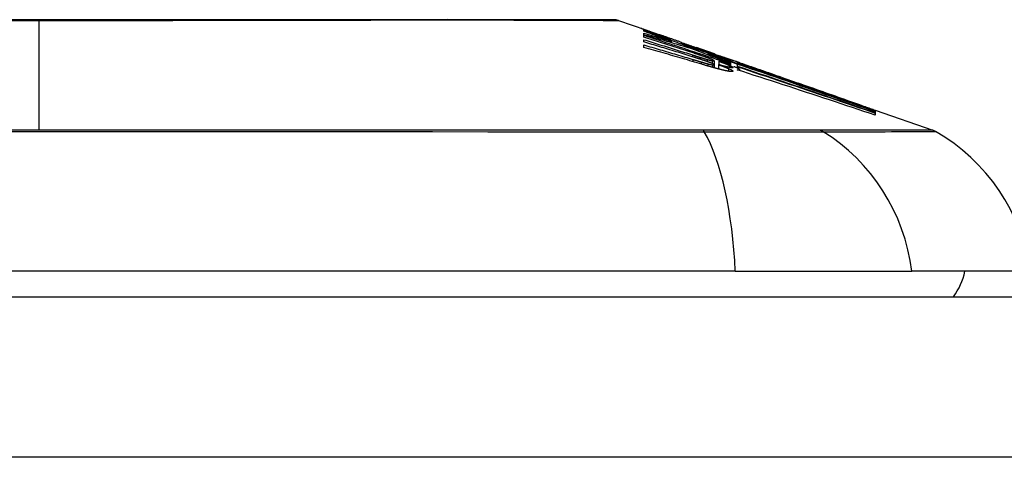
# Model space of a CAD drawing. Header units: inches. Extents: x 20 to 683, y 61 to 320.
# Tile 141 of 256: x 24.586 to 25.192, y 320.223 to 320.493. Entities that reach past the tile are written whole.
import ezdxf

# ---------------------------------------------------------------- set-up
doc = ezdxf.new("R2010")
doc.units = ezdxf.units.IN
doc.header["$MEASUREMENT"] = 0
doc.layers.add('Visible Edges(ANSI)', color=7, linetype='Continuous', lineweight=25)
doc.layers.add('Visible Tangent Edges(ANSI)', color=7, linetype='Continuous', lineweight=25)

msp = doc.modelspace()

# ---------------------------------------------------------------- linework, layer by layer
at = {"layer": 'Visible Edges(ANSI)'}
for p, q in [((24.95465, 320.49225), (24.97146, 320.48637)), ((24.97012, 320.48564), (24.97012, 320.48626)), ((24.97012, 320.48337), (24.97012, 320.48447)), ((24.97012, 320.48197), (24.97012, 320.4831)), ((24.97654, 320.48457), (24.98007, 320.48332)), ((24.97975, 320.4834), (24.97975, 320.48299)), ((24.97012, 320.47901), (24.97012, 320.48037)), ((24.97012, 320.47564), (24.97012, 320.47716)), ((24.98669, 320.4808), (24.98669, 320.4805)), ((24.987, 320.47939), (24.987, 320.47855)), ((24.99332, 320.47818), (24.99332, 320.47872)), ((24.99829, 320.47589), (24.99829, 320.47517)), ((25.00616, 320.47423), (25.00264, 320.47546)), ((25.00264, 320.47546), (25.00264, 320.47526)), ((25.00264, 320.47526), (25.00264, 320.47496)), ((25.00968, 320.47166), (25.00968, 320.47096)), ((25.01376, 320.47154), (25.01698, 320.47042)), ((25.01403, 320.47142), (25.01403, 320.47111)), ((25.01351, 320.46734), (25.01351, 320.46491)), ((25.01351, 320.46491), (25.01351, 320.46305)), ((25.0162, 320.46498), (25.0162, 320.46233)), ((25.01641, 320.46709), (25.01641, 320.46707)), ((25.01641, 320.46707), (25.01641, 320.46492)), ((25.02596, 320.46588), (25.02027, 320.46796)), ((25.02208, 320.46865), (25.02666, 320.46705)), ((25.02366, 320.46766), (25.02366, 320.46721)), ((25.02366, 320.46652), (25.02366, 320.46578)), ((25.02366, 320.46547), (25.02366, 320.4647)), ((25.02583, 320.46375), (25.0278, 320.4631)), ((25.0278, 320.4652), (25.02596, 320.46588)), ((25.02673, 320.46703), (25.02666, 320.46705)), ((25.0278, 320.46393), (25.0278, 320.4652)), ((25.0278, 320.4631), (25.0278, 320.46371)), ((25.0278, 320.4631), (25.0278, 320.46287)), ((25.02793, 320.46567), (25.02793, 320.46634)), ((25.02793, 320.46567), (25.02793, 320.46549)), ((25.02925, 320.4661), (25.02925, 320.46606)), ((25.02925, 320.46187), (25.02925, 320.46126)), ((25.05469, 320.45724), (25.06525, 320.45354)), ((25.1105, 320.43755), (25.1105, 320.43703)), ((25.11273, 320.43693), (25.14819, 320.42452)), ((25.11273, 320.43692), (25.11273, 320.43625)), ((25.11274, 320.43675), (25.11273, 320.43625)), ((25.11273, 320.43616), (25.11273, 320.43526)), ((25.11273, 320.43512), (25.11273, 320.43387)), ((25.11274, 320.43677), (25.11274, 320.43676)), ((25.11274, 320.43676), (25.11274, 320.43675)), ((25.02653, 320.33761), (24.16915, 320.33761)), ((25.02653, 320.33761), (25.13532, 320.33761)), ((25.20808, 320.33761), (25.13532, 320.33761)), ((20.44684, 320.32186), (92.05184, 320.32186))]:
    msp.add_line(p, q, dxfattribs=at)
at = {"layer": 'Visible Edges(ANSI)', "flags": 128}
for points in [[(24.95304, 320.49253), (24.95261, 320.49253), (24.95132, 320.49253), (24.94919, 320.49254), (24.94622, 320.49255), (24.94242, 320.49256), (24.93777, 320.49257), (24.9323, 320.49259), (24.92601, 320.4926), (24.91892, 320.49262), (24.91106, 320.49263), (24.90246, 320.49265), (24.89316, 320.49267), (24.88317, 320.49268), (24.87248, 320.4927), (24.86113, 320.49271), (24.84915, 320.49272), (24.83656, 320.49271), (24.82339, 320.4927), (24.80968, 320.49268), (24.79548, 320.49267), (24.78077, 320.49265), (24.76559, 320.49263), (24.75, 320.49262), (24.73405, 320.4926), (24.7178, 320.49259), (24.70131, 320.49257), (24.68455, 320.49256), (24.66754, 320.49255), (24.65035, 320.49254), (24.63304, 320.49253), (24.61566, 320.49253), (24.59829, 320.49253), (24.5809, 320.49253)], [(24.97291, 320.48552), (24.97232, 320.48575), (24.97177, 320.48597), (24.97127, 320.48616), (24.97081, 320.48634), (24.9704, 320.48651), (24.97004, 320.48665), (24.96973, 320.48678), (24.96947, 320.4869), (24.96925, 320.48699), (24.96907, 320.48707), (24.96894, 320.48713), (24.96885, 320.48718), (24.96879, 320.48722), (24.96877, 320.48724), (24.96879, 320.48725), (24.96884, 320.48724), (24.96893, 320.48722), (24.96906, 320.48718), (24.96924, 320.48713), (24.96946, 320.48706), (24.96972, 320.48697), (24.97003, 320.48687), (24.97038, 320.48674), (24.97079, 320.4866)], [(24.97012, 320.48626), (24.97119, 320.48586), (24.97227, 320.48547), (24.97335, 320.48507), (24.97443, 320.48467), (24.97552, 320.48428), (24.97661, 320.48387), (24.97771, 320.48347), (24.97882, 320.48306), (24.97993, 320.48265), (24.98106, 320.48224), (24.98219, 320.48182), (24.98334, 320.4814), (24.9845, 320.48097), (24.98567, 320.48054), (24.98686, 320.4801), (24.98806, 320.47966), (24.98927, 320.47921), (24.9905, 320.47876), (24.99175, 320.4783), (24.99302, 320.47783), (24.99431, 320.47736), (24.99561, 320.47688), (24.99694, 320.47639), (24.99829, 320.47589)], [(24.987, 320.47939), (24.98627, 320.47966), (24.98554, 320.47993), (24.98481, 320.4802), (24.98408, 320.48047), (24.98336, 320.48073), (24.98264, 320.481), (24.98192, 320.48127), (24.98121, 320.48153), (24.98049, 320.48179), (24.97978, 320.48206), (24.97908, 320.48232), (24.97837, 320.48258), (24.97767, 320.48284), (24.97697, 320.4831), (24.97627, 320.48336), (24.97558, 320.48362), (24.97489, 320.48387), (24.9742, 320.48413), (24.97351, 320.48438), (24.97283, 320.48463), (24.97214, 320.48489), (24.97147, 320.48514), (24.97079, 320.48539), (24.97012, 320.48564)], [(24.97012, 320.48447), (24.97082, 320.48426), (24.97153, 320.48406), (24.97223, 320.48385), (24.97294, 320.48364), (24.97364, 320.48343), (24.97434, 320.48322), (24.97505, 320.48301), (24.97575, 320.4828), (24.97646, 320.48259), (24.97716, 320.48238), (24.97787, 320.48217), (24.97857, 320.48196), (24.97927, 320.48174), (24.97998, 320.48153), (24.98068, 320.48132), (24.98138, 320.48111), (24.98209, 320.48089), (24.98279, 320.48068), (24.98349, 320.48046), (24.98419, 320.48025), (24.98489, 320.48003), (24.9856, 320.47982), (24.9863, 320.4796), (24.987, 320.47939)], [(24.9986, 320.47507), (24.99742, 320.47543), (24.99624, 320.47579), (24.99506, 320.47615), (24.99388, 320.4765), (24.99269, 320.47686), (24.99151, 320.47721), (24.99032, 320.47756), (24.98914, 320.47792), (24.98795, 320.47827), (24.98677, 320.47862), (24.98558, 320.47896), (24.98439, 320.47931), (24.9832, 320.47966), (24.98202, 320.48), (24.98083, 320.48035), (24.97964, 320.48069), (24.97845, 320.48103), (24.97726, 320.48137), (24.97607, 320.48171), (24.97488, 320.48204), (24.97369, 320.48238), (24.9725, 320.48271), (24.97131, 320.48304), (24.97012, 320.48337)], [(24.97012, 320.4831), (24.97234, 320.48238), (24.97457, 320.48165), (24.97681, 320.48093), (24.97904, 320.4802), (24.98128, 320.47947), (24.98352, 320.47874), (24.98576, 320.478), (24.988, 320.47727), (24.99024, 320.47653), (24.99249, 320.4758), (24.99473, 320.47506), (24.99697, 320.47432), (24.99921, 320.47358), (25.00145, 320.47285), (25.00368, 320.47211), (25.00592, 320.47137), (25.00815, 320.47063), (25.01038, 320.46989), (25.0126, 320.46915), (25.01483, 320.46841), (25.01704, 320.46768), (25.01925, 320.46694), (25.02146, 320.46621), (25.02366, 320.46547)], [(25.00119, 320.472), (24.9999, 320.47242), (24.99861, 320.47283), (24.99732, 320.47325), (24.99603, 320.47367), (24.99474, 320.47409), (24.99344, 320.47451), (24.99215, 320.47492), (24.99085, 320.47534), (24.98956, 320.47576), (24.98826, 320.47617), (24.98697, 320.47659), (24.98567, 320.47701), (24.98438, 320.47742), (24.98308, 320.47784), (24.98178, 320.47825), (24.98049, 320.47867), (24.97919, 320.47908), (24.97789, 320.4795), (24.9766, 320.47991), (24.9753, 320.48032), (24.974, 320.48074), (24.97271, 320.48115), (24.97141, 320.48156), (24.97012, 320.48197)], [(24.97079, 320.4866), (24.97096, 320.48655), (24.97113, 320.48649), (24.97131, 320.48642), (24.97149, 320.48636), (24.97168, 320.48629), (24.97188, 320.48622), (24.97209, 320.48615), (24.9723, 320.48608), (24.97251, 320.486), (24.97274, 320.48592), (24.97297, 320.48584), (24.97321, 320.48576), (24.97345, 320.48567), (24.9737, 320.48558), (24.97396, 320.48549), (24.97422, 320.4854), (24.97449, 320.4853), (24.97477, 320.4852), (24.97505, 320.4851), (24.97533, 320.485), (24.97563, 320.4849), (24.97592, 320.48479), (24.97623, 320.48468), (24.97654, 320.48457)], [(24.98669, 320.4805), (24.98602, 320.48073), (24.98536, 320.48097), (24.98469, 320.48121), (24.98403, 320.48144), (24.98338, 320.48168), (24.98273, 320.48191), (24.98208, 320.48214), (24.98144, 320.48237), (24.98081, 320.4826), (24.98019, 320.48283), (24.97958, 320.48305), (24.97898, 320.48327), (24.97839, 320.48348), (24.97781, 320.48369), (24.97724, 320.4839), (24.97669, 320.4841), (24.97615, 320.4843), (24.97564, 320.4845), (24.97513, 320.48468), (24.97465, 320.48486), (24.97419, 320.48504), (24.97374, 320.48521), (24.97332, 320.48537), (24.97291, 320.48552)], [(24.98296, 320.48234), (24.98248, 320.48251), (24.98203, 320.48266), (24.98163, 320.4828), (24.98127, 320.48292), (24.98095, 320.48303), (24.98068, 320.48312), (24.98045, 320.4832), (24.98025, 320.48326), (24.98009, 320.48331), (24.97996, 320.48335), (24.97987, 320.48338), (24.9798, 320.48339), (24.97976, 320.4834), (24.97975, 320.4834), (24.97977, 320.48338), (24.97983, 320.48335), (24.97993, 320.4833), (24.98008, 320.48324), (24.98028, 320.48316), (24.98052, 320.48307), (24.98081, 320.48295), (24.98115, 320.48282), (24.98154, 320.48268), (24.98198, 320.48251)], [(24.98198, 320.48251), (24.98213, 320.48246), (24.98228, 320.4824), (24.98244, 320.48234), (24.98261, 320.48228), (24.98277, 320.48222), (24.98294, 320.48216), (24.98312, 320.48209), (24.9833, 320.48203), (24.98348, 320.48196), (24.98367, 320.48189), (24.98386, 320.48182), (24.98405, 320.48175), (24.98425, 320.48168), (24.98445, 320.4816), (24.98465, 320.48153), (24.98486, 320.48145), (24.98508, 320.48138), (24.9853, 320.4813), (24.98552, 320.48122), (24.98574, 320.48114), (24.98597, 320.48106), (24.98621, 320.48097), (24.98645, 320.48089), (24.98669, 320.4808)], [(24.99332, 320.47872), (24.99285, 320.47888), (24.99239, 320.47905), (24.99192, 320.47921), (24.99146, 320.47937), (24.99099, 320.47953), (24.99053, 320.4797), (24.99007, 320.47986), (24.98961, 320.48002), (24.98916, 320.48018), (24.9887, 320.48034), (24.98825, 320.48049), (24.9878, 320.48065), (24.98735, 320.48081), (24.98691, 320.48096), (24.98647, 320.48112), (24.98604, 320.48127), (24.98562, 320.48141), (24.9852, 320.48156), (24.9848, 320.4817), (24.9844, 320.48184), (24.98402, 320.48197), (24.98365, 320.4821), (24.9833, 320.48222), (24.98296, 320.48234)], [(24.97012, 320.48037), (24.97137, 320.47998), (24.97262, 320.47959), (24.97388, 320.47921), (24.97513, 320.47882), (24.97638, 320.47843), (24.97763, 320.47804), (24.97889, 320.47766), (24.98014, 320.47727), (24.98139, 320.47688), (24.98265, 320.47649), (24.9839, 320.4761), (24.98515, 320.47571), (24.98641, 320.47531), (24.98766, 320.47492), (24.98891, 320.47453), (24.99016, 320.47414), (24.99141, 320.47374), (24.99266, 320.47335), (24.99391, 320.47296), (24.99516, 320.47256), (24.99641, 320.47217), (24.99766, 320.47178), (24.99891, 320.47138), (25.00015, 320.47099)], [(24.99994, 320.4699), (24.99871, 320.47029), (24.99747, 320.47067), (24.99623, 320.47105), (24.99499, 320.47144), (24.99375, 320.47182), (24.99251, 320.4722), (24.99126, 320.47258), (24.99002, 320.47297), (24.98878, 320.47335), (24.98754, 320.47373), (24.98629, 320.47411), (24.98505, 320.47449), (24.98381, 320.47487), (24.98256, 320.47525), (24.98132, 320.47563), (24.98007, 320.476), (24.97883, 320.47638), (24.97758, 320.47676), (24.97634, 320.47713), (24.97509, 320.47751), (24.97385, 320.47789), (24.97261, 320.47826), (24.97136, 320.47863), (24.97012, 320.47901)], [(24.97012, 320.47716), (24.97138, 320.47679), (24.97265, 320.47642), (24.97392, 320.47605), (24.97518, 320.47568), (24.97645, 320.47531), (24.97771, 320.47494), (24.97898, 320.47457), (24.98025, 320.47419), (24.98151, 320.47382), (24.98278, 320.47345), (24.98404, 320.47307), (24.98531, 320.4727), (24.98657, 320.47232), (24.98784, 320.47195), (24.9891, 320.47157), (24.99037, 320.47119), (24.99163, 320.47082), (24.99289, 320.47044), (24.99416, 320.47006), (24.99542, 320.46968), (24.99668, 320.4693), (24.99794, 320.46892), (24.9992, 320.46854), (25.00046, 320.46816)], [(25.00595, 320.46523), (25.00446, 320.46567), (25.00298, 320.46611), (25.00149, 320.46655), (25, 320.46699), (24.99851, 320.46743), (24.99702, 320.46787), (24.99553, 320.46831), (24.99403, 320.46875), (24.99254, 320.46918), (24.99105, 320.46962), (24.98956, 320.47006), (24.98806, 320.47049), (24.98657, 320.47092), (24.98507, 320.47136), (24.98358, 320.47179), (24.98208, 320.47222), (24.98059, 320.47265), (24.97909, 320.47308), (24.9776, 320.47351), (24.9761, 320.47394), (24.9746, 320.47436), (24.97311, 320.47479), (24.97161, 320.47521), (24.97012, 320.47564)], [(24.99332, 320.47865), (24.99383, 320.47847), (24.99432, 320.47829), (24.9948, 320.47813), (24.99527, 320.47796), (24.99571, 320.47781), (24.99614, 320.47766), (24.99655, 320.47752), (24.99693, 320.47738), (24.9973, 320.47725), (24.99766, 320.47713), (24.99802, 320.477), (24.99837, 320.47688), (24.99873, 320.47675), (24.99909, 320.47663), (24.99945, 320.4765), (24.9998, 320.47638), (25.00016, 320.47626), (25.00052, 320.47613), (25.00087, 320.47601), (25.00123, 320.47588), (25.00158, 320.47576), (25.00193, 320.47564), (25.00229, 320.47552), (25.00264, 320.47539)], [(25.00523, 320.47408), (25.00474, 320.47424), (25.00425, 320.47441), (25.00375, 320.47458), (25.00326, 320.47475), (25.00277, 320.47491), (25.00228, 320.47508), (25.00178, 320.47525), (25.00129, 320.47542), (25.00079, 320.47559), (25.0003, 320.47576), (24.9998, 320.47593), (24.99931, 320.4761), (24.99881, 320.47627), (24.99831, 320.47645), (24.99781, 320.47662), (24.99732, 320.47679), (24.99682, 320.47696), (24.99632, 320.47713), (24.99582, 320.47731), (24.99532, 320.47748), (24.99482, 320.47765), (24.99432, 320.47783), (24.99382, 320.478), (24.99332, 320.47818)], [(24.99829, 320.47589), (24.99935, 320.47556), (25.00041, 320.47522), (25.00146, 320.47488), (25.00252, 320.47455), (25.00358, 320.47421), (25.00464, 320.47387), (25.0057, 320.47353), (25.00676, 320.47319), (25.00782, 320.47285), (25.00888, 320.4725), (25.00994, 320.47216), (25.011, 320.47182), (25.01206, 320.47147), (25.01312, 320.47113), (25.01418, 320.47078), (25.01523, 320.47044), (25.01629, 320.47009), (25.01735, 320.46975), (25.0184, 320.4694), (25.01945, 320.46905), (25.02051, 320.46871), (25.02156, 320.46836), (25.02261, 320.46801), (25.02366, 320.46766)], [(25.00264, 320.47526), (25.00302, 320.47513), (25.00339, 320.475), (25.00377, 320.47487), (25.00415, 320.47474), (25.00453, 320.47461), (25.00491, 320.47447), (25.00529, 320.47434), (25.00567, 320.47422), (25.00604, 320.47409), (25.00641, 320.47396), (25.00678, 320.47383), (25.00714, 320.47371), (25.0075, 320.47358), (25.00786, 320.47346), (25.00821, 320.47334), (25.00856, 320.47322), (25.0089, 320.47311), (25.00924, 320.47299), (25.00957, 320.47288), (25.0099, 320.47277), (25.01022, 320.47266), (25.01053, 320.47255), (25.01083, 320.47245), (25.01113, 320.47235)], [(25.02366, 320.46578), (25.02265, 320.46615), (25.02164, 320.46653), (25.02064, 320.4669), (25.01963, 320.46727), (25.01862, 320.46764), (25.01762, 320.46802), (25.01661, 320.46839), (25.0156, 320.46876), (25.01458, 320.46914), (25.01357, 320.46952), (25.01255, 320.4699), (25.01152, 320.47028), (25.01049, 320.47066), (25.00945, 320.47104), (25.00841, 320.47143), (25.00736, 320.47182), (25.0063, 320.47221), (25.00523, 320.47261), (25.00415, 320.47301), (25.00306, 320.47341), (25.00197, 320.47382), (25.00086, 320.47423), (24.99973, 320.47465), (24.9986, 320.47507)], [(25.00486, 320.46834), (25.00466, 320.46841), (25.00446, 320.46848), (25.00425, 320.46854), (25.00405, 320.46861), (25.00384, 320.46867), (25.00364, 320.46874), (25.00344, 320.4688), (25.00323, 320.46887), (25.00303, 320.46893), (25.00282, 320.469), (25.00262, 320.46906), (25.00241, 320.46913), (25.00221, 320.46919), (25.002, 320.46926), (25.0018, 320.46932), (25.00159, 320.46939), (25.00139, 320.46945), (25.00118, 320.46952), (25.00098, 320.46958), (25.00077, 320.46965), (25.00056, 320.46971), (25.00036, 320.46977), (25.00015, 320.46984), (24.99994, 320.4699)], [(25.00015, 320.47099), (25.00035, 320.47093), (25.00054, 320.47086), (25.00074, 320.4708), (25.00094, 320.47074), (25.00113, 320.47068), (25.00133, 320.47062), (25.00153, 320.47055), (25.00172, 320.47049), (25.00192, 320.47043), (25.00212, 320.47037), (25.00231, 320.47031), (25.00251, 320.47024), (25.0027, 320.47018), (25.0029, 320.47012), (25.0031, 320.47006), (25.00329, 320.47), (25.00349, 320.46993), (25.00369, 320.46987), (25.00388, 320.46981), (25.00408, 320.46975), (25.00427, 320.46969), (25.00447, 320.46962), (25.00467, 320.46956), (25.00486, 320.4695)], [(25.00756, 320.46985), (25.00731, 320.46994), (25.00706, 320.47003), (25.00681, 320.47012), (25.00655, 320.47021), (25.00629, 320.4703), (25.00603, 320.47039), (25.00576, 320.47048), (25.0055, 320.47057), (25.00523, 320.47066), (25.00497, 320.47075), (25.0047, 320.47084), (25.00444, 320.47093), (25.00417, 320.47102), (25.0039, 320.47111), (25.00363, 320.4712), (25.00336, 320.47129), (25.00309, 320.47138), (25.00282, 320.47147), (25.00255, 320.47156), (25.00227, 320.47164), (25.002, 320.47173), (25.00173, 320.47182), (25.00146, 320.47191), (25.00119, 320.472)], [(25.00486, 320.4695), (25.00505, 320.46944), (25.00523, 320.46939), (25.00541, 320.46933), (25.0056, 320.46927), (25.00578, 320.46922), (25.00596, 320.46916), (25.00614, 320.4691), (25.00632, 320.46905), (25.0065, 320.46899), (25.00668, 320.46894), (25.00686, 320.46888), (25.00704, 320.46883), (25.00722, 320.46877), (25.0074, 320.46872), (25.00758, 320.46866), (25.00776, 320.46861), (25.00794, 320.46856), (25.00811, 320.4685), (25.00829, 320.46845), (25.00846, 320.4684), (25.00864, 320.46835), (25.00881, 320.4683), (25.00899, 320.46825), (25.00916, 320.4682)], [(25.01538, 320.47066), (25.01499, 320.47079), (25.0146, 320.47092), (25.0142, 320.47105), (25.01381, 320.47118), (25.0134, 320.47132), (25.013, 320.47145), (25.01259, 320.47159), (25.01218, 320.47173), (25.01177, 320.47186), (25.01135, 320.472), (25.01093, 320.47215), (25.01051, 320.47229), (25.01009, 320.47243), (25.00966, 320.47258), (25.00923, 320.47272), (25.00879, 320.47287), (25.00836, 320.47301), (25.00792, 320.47316), (25.00747, 320.47331), (25.00703, 320.47346), (25.00658, 320.47362), (25.00613, 320.47377), (25.00568, 320.47392), (25.00523, 320.47408)], [(25.00989, 320.47292), (25.00974, 320.47297), (25.0096, 320.47302), (25.00946, 320.47307), (25.00931, 320.47312), (25.00917, 320.47317), (25.00902, 320.47322), (25.00887, 320.47328), (25.00872, 320.47333), (25.00857, 320.47338), (25.00842, 320.47343), (25.00826, 320.47349), (25.00811, 320.47354), (25.00795, 320.4736), (25.0078, 320.47365), (25.00764, 320.47371), (25.00748, 320.47376), (25.00732, 320.47382), (25.00716, 320.47388), (25.00699, 320.47393), (25.00683, 320.47399), (25.00666, 320.47405), (25.0065, 320.47411), (25.00633, 320.47417), (25.00616, 320.47423)], [(25.01128, 320.46846), (25.01116, 320.46851), (25.01103, 320.46857), (25.0109, 320.46862), (25.01076, 320.46867), (25.01062, 320.46873), (25.01048, 320.46878), (25.01034, 320.46884), (25.01019, 320.46889), (25.01004, 320.46895), (25.00988, 320.46901), (25.00973, 320.46906), (25.00957, 320.46912), (25.00941, 320.46918), (25.00925, 320.46924), (25.00909, 320.4693), (25.00892, 320.46936), (25.00876, 320.46942), (25.00859, 320.46948), (25.00842, 320.46954), (25.00825, 320.46961), (25.00808, 320.46967), (25.0079, 320.46973), (25.00773, 320.46979), (25.00756, 320.46985)], [(25.02366, 320.46721), (25.02308, 320.46739), (25.0225, 320.46758), (25.02192, 320.46777), (25.02133, 320.46796), (25.02075, 320.46814), (25.02017, 320.46833), (25.01959, 320.46852), (25.01901, 320.4687), (25.01842, 320.46889), (25.01784, 320.46908), (25.01726, 320.46926), (25.01668, 320.46945), (25.01609, 320.46963), (25.01551, 320.46982), (25.01493, 320.47), (25.01434, 320.47019), (25.01376, 320.47037), (25.01318, 320.47056), (25.0126, 320.47074), (25.01201, 320.47093), (25.01143, 320.47111), (25.01085, 320.47129), (25.01026, 320.47148), (25.00968, 320.47166)], [(25.00968, 320.47166), (25.01024, 320.47145), (25.01081, 320.47125), (25.01138, 320.47104), (25.01194, 320.47083), (25.01252, 320.47062), (25.01309, 320.47041), (25.01366, 320.4702), (25.01424, 320.46998), (25.01482, 320.46977), (25.0154, 320.46956), (25.01598, 320.46934), (25.01657, 320.46913), (25.01715, 320.46891), (25.01774, 320.4687), (25.01832, 320.46848), (25.01891, 320.46826), (25.0195, 320.46805), (25.0201, 320.46783), (25.02069, 320.46761), (25.02128, 320.46739), (25.02187, 320.46718), (25.02247, 320.46696), (25.02306, 320.46674), (25.02366, 320.46652)], [(25.01284, 320.47187), (25.01275, 320.47191), (25.01265, 320.47194), (25.01255, 320.47198), (25.01245, 320.47201), (25.01235, 320.47205), (25.01224, 320.47209), (25.01213, 320.47213), (25.01202, 320.47216), (25.01191, 320.4722), (25.01179, 320.47225), (25.01167, 320.47229), (25.01155, 320.47233), (25.01143, 320.47238), (25.0113, 320.47242), (25.01117, 320.47247), (25.01104, 320.47251), (25.0109, 320.47256), (25.01077, 320.47261), (25.01063, 320.47266), (25.01048, 320.47271), (25.01034, 320.47276), (25.01019, 320.47281), (25.01004, 320.47286), (25.00989, 320.47292)], [(25.01113, 320.47235), (25.01156, 320.47221), (25.01195, 320.47208), (25.01231, 320.47196), (25.01263, 320.47185), (25.01291, 320.47176), (25.01316, 320.47168), (25.01337, 320.47161), (25.01355, 320.47155), (25.0137, 320.47151), (25.01382, 320.47147), (25.01391, 320.47145), (25.01397, 320.47143), (25.01401, 320.47142), (25.01403, 320.47142), (25.01403, 320.47143), (25.014, 320.47144), (25.01396, 320.47146), (25.01389, 320.47149), (25.0138, 320.47152), (25.01367, 320.47157), (25.01352, 320.47163), (25.01333, 320.4717), (25.0131, 320.47178), (25.01284, 320.47187)], [(25.02247, 320.46833), (25.02225, 320.4684), (25.02202, 320.46848), (25.02179, 320.46855), (25.02155, 320.46863), (25.02131, 320.46871), (25.02105, 320.46879), (25.02079, 320.46887), (25.02053, 320.46896), (25.02025, 320.46905), (25.01997, 320.46914), (25.01969, 320.46924), (25.01939, 320.46933), (25.01909, 320.46943), (25.01878, 320.46953), (25.01847, 320.46964), (25.01814, 320.46974), (25.01782, 320.46985), (25.01749, 320.46996), (25.01715, 320.47007), (25.0168, 320.47018), (25.01646, 320.4703), (25.0161, 320.47042), (25.01574, 320.47054), (25.01538, 320.47066)], [(25.01698, 320.47042), (25.01729, 320.47032), (25.0176, 320.47021), (25.0179, 320.4701), (25.0182, 320.47), (25.01849, 320.4699), (25.01878, 320.4698), (25.01906, 320.4697), (25.01933, 320.46961), (25.0196, 320.46952), (25.01987, 320.46942), (25.02013, 320.46933), (25.02038, 320.46925), (25.02063, 320.46916), (25.02087, 320.46908), (25.0211, 320.469), (25.02133, 320.46892), (25.02155, 320.46884), (25.02177, 320.46876), (25.02198, 320.46869), (25.02218, 320.46862), (25.02238, 320.46855), (25.02257, 320.46848), (25.02276, 320.46842), (25.02294, 320.46835)], [(25.00046, 320.46816), (25.00067, 320.4681), (25.00088, 320.46803), (25.0011, 320.46797), (25.00131, 320.46791), (25.00152, 320.46784), (25.00173, 320.46778), (25.00194, 320.46772), (25.00215, 320.46765), (25.00237, 320.46759), (25.00258, 320.46752), (25.00279, 320.46746), (25.003, 320.4674), (25.00321, 320.46733), (25.00342, 320.46727), (25.00364, 320.46721), (25.00385, 320.46714), (25.00406, 320.46708), (25.00427, 320.46702), (25.00448, 320.46695), (25.00469, 320.46689), (25.0049, 320.46683), (25.00512, 320.46677), (25.00533, 320.4667), (25.00554, 320.46664)], [(25.00921, 320.46687), (25.00904, 320.46693), (25.00887, 320.467), (25.0087, 320.46706), (25.00853, 320.46712), (25.00836, 320.46718), (25.00818, 320.46724), (25.008, 320.4673), (25.00783, 320.46736), (25.00765, 320.46742), (25.00747, 320.46748), (25.00729, 320.46754), (25.00711, 320.4676), (25.00692, 320.46767), (25.00674, 320.46773), (25.00656, 320.46779), (25.00637, 320.46785), (25.00619, 320.46791), (25.006, 320.46797), (25.00581, 320.46804), (25.00562, 320.4681), (25.00543, 320.46816), (25.00524, 320.46822), (25.00505, 320.46828), (25.00486, 320.46834)], [(25.00554, 320.46664), (25.00572, 320.46659), (25.00589, 320.46654), (25.00607, 320.46648), (25.00625, 320.46643), (25.00643, 320.46638), (25.00661, 320.46633), (25.00678, 320.46628), (25.00696, 320.46623), (25.00714, 320.46617), (25.00731, 320.46612), (25.00749, 320.46607), (25.00766, 320.46603), (25.00783, 320.46598), (25.00801, 320.46593), (25.00818, 320.46588), (25.00835, 320.46583), (25.00852, 320.46579), (25.00869, 320.46574), (25.00886, 320.46569), (25.00903, 320.46565), (25.00919, 320.4656), (25.00936, 320.46556), (25.00952, 320.46552), (25.00968, 320.46547)], [(25.01481, 320.4627), (25.01446, 320.46279), (25.0141, 320.46289), (25.01375, 320.46298), (25.01339, 320.46308), (25.01303, 320.46318), (25.01266, 320.46328), (25.0123, 320.46339), (25.01193, 320.46349), (25.01156, 320.46359), (25.01119, 320.4637), (25.01081, 320.46381), (25.01044, 320.46391), (25.01007, 320.46402), (25.00969, 320.46413), (25.00932, 320.46424), (25.00894, 320.46435), (25.00856, 320.46446), (25.00819, 320.46456), (25.00781, 320.46467), (25.00744, 320.46478), (25.00706, 320.4649), (25.00669, 320.46501), (25.00632, 320.46512), (25.00595, 320.46523)], [(25.00916, 320.4682), (25.00932, 320.46815), (25.00948, 320.4681), (25.00963, 320.46806), (25.00979, 320.46802), (25.00994, 320.46797), (25.01009, 320.46793), (25.01023, 320.46789), (25.01038, 320.46785), (25.01052, 320.46781), (25.01066, 320.46778), (25.0108, 320.46774), (25.01093, 320.4677), (25.01107, 320.46767), (25.0112, 320.46763), (25.01132, 320.4676), (25.01145, 320.46757), (25.01157, 320.46754), (25.01168, 320.46751), (25.0118, 320.46749), (25.01191, 320.46746), (25.01202, 320.46743), (25.01212, 320.46741), (25.01222, 320.46739), (25.01232, 320.46737)], [(25.01232, 320.46567), (25.01222, 320.46572), (25.01212, 320.46576), (25.01202, 320.4658), (25.01191, 320.46585), (25.0118, 320.46589), (25.01169, 320.46594), (25.01157, 320.46599), (25.01145, 320.46603), (25.01133, 320.46608), (25.01121, 320.46613), (25.01108, 320.46618), (25.01095, 320.46623), (25.01082, 320.46628), (25.01068, 320.46633), (25.01055, 320.46639), (25.01041, 320.46644), (25.01027, 320.46649), (25.01012, 320.46655), (25.00998, 320.4666), (25.00983, 320.46665), (25.00968, 320.46671), (25.00952, 320.46676), (25.00937, 320.46682), (25.00921, 320.46687)], [(25.00968, 320.46547), (25.00982, 320.46544), (25.00997, 320.4654), (25.01011, 320.46536), (25.01024, 320.46533), (25.01038, 320.46529), (25.01051, 320.46526), (25.01065, 320.46523), (25.01077, 320.4652), (25.0109, 320.46517), (25.01103, 320.46514), (25.01115, 320.46511), (25.01127, 320.46508), (25.01139, 320.46506), (25.0115, 320.46503), (25.01161, 320.46501), (25.01172, 320.46498), (25.01182, 320.46496), (25.01192, 320.46494), (25.01202, 320.46492), (25.01212, 320.4649), (25.01221, 320.46489), (25.0123, 320.46487), (25.01239, 320.46485), (25.01248, 320.46484)], [(25.01305, 320.46768), (25.013, 320.4677), (25.01296, 320.46773), (25.01291, 320.46775), (25.01285, 320.46778), (25.0128, 320.46781), (25.01274, 320.46783), (25.01268, 320.46786), (25.01262, 320.46789), (25.01255, 320.46792), (25.01248, 320.46796), (25.01241, 320.46799), (25.01233, 320.46802), (25.01226, 320.46805), (25.01218, 320.46809), (25.0121, 320.46812), (25.01202, 320.46816), (25.01193, 320.4682), (25.01184, 320.46823), (25.01176, 320.46827), (25.01166, 320.46831), (25.01157, 320.46835), (25.01148, 320.46838), (25.01138, 320.46842), (25.01128, 320.46846)], [(25.01232, 320.46737), (25.01247, 320.46733), (25.01261, 320.46731), (25.01274, 320.46728), (25.01285, 320.46727), (25.01296, 320.46725), (25.01305, 320.46724), (25.01313, 320.46724), (25.0132, 320.46723), (25.01326, 320.46723), (25.01331, 320.46723), (25.01336, 320.46724), (25.0134, 320.46725), (25.01343, 320.46726), (25.01346, 320.46727), (25.01348, 320.46728), (25.01349, 320.4673), (25.01351, 320.46731), (25.01351, 320.46733), (25.01351, 320.46735), (25.01348, 320.46738), (25.01344, 320.46743), (25.01335, 320.46749), (25.01323, 320.46757), (25.01305, 320.46768)], [(25.01248, 320.46484), (25.01264, 320.46481), (25.01279, 320.46479), (25.01292, 320.46478), (25.01303, 320.46477), (25.01313, 320.46477), (25.01321, 320.46477), (25.01329, 320.46477), (25.01335, 320.46478), (25.0134, 320.46479), (25.01344, 320.46481), (25.01347, 320.46483), (25.01349, 320.46485), (25.01351, 320.46487), (25.01351, 320.4649), (25.01351, 320.46494), (25.01349, 320.46499), (25.01345, 320.46504), (25.01338, 320.4651), (25.01329, 320.46517), (25.01316, 320.46525), (25.01301, 320.46534), (25.01282, 320.46544), (25.01259, 320.46555), (25.01232, 320.46567)], [(25.0162, 320.46498), (25.01651, 320.46487), (25.01682, 320.46476), (25.01712, 320.46465), (25.01741, 320.46454), (25.0177, 320.46443), (25.01799, 320.46432), (25.01827, 320.46421), (25.01855, 320.46411), (25.01882, 320.464), (25.01909, 320.4639), (25.01935, 320.46379), (25.01961, 320.46369), (25.01987, 320.46359), (25.02012, 320.46349), (25.02037, 320.46339), (25.02061, 320.4633), (25.02085, 320.4632), (25.02109, 320.4631), (25.02132, 320.46301), (25.02155, 320.46291), (25.02177, 320.46282), (25.02199, 320.46273), (25.02221, 320.46264), (25.02242, 320.46255)], [(25.02314, 320.46323), (25.02296, 320.46326), (25.02277, 320.4633), (25.02257, 320.46334), (25.02236, 320.46338), (25.02213, 320.46343), (25.0219, 320.46348), (25.02165, 320.46354), (25.02139, 320.4636), (25.02112, 320.46367), (25.02084, 320.46374), (25.02055, 320.46381), (25.02026, 320.46388), (25.01995, 320.46396), (25.01964, 320.46404), (25.01932, 320.46413), (25.01899, 320.46421), (25.01866, 320.4643), (25.01832, 320.46439), (25.01798, 320.46449), (25.01763, 320.46458), (25.01728, 320.46468), (25.01693, 320.46478), (25.01657, 320.46488), (25.0162, 320.46498)], [(25.02366, 320.4647), (25.02336, 320.4648), (25.02306, 320.4649), (25.02276, 320.465), (25.02245, 320.4651), (25.02215, 320.4652), (25.02185, 320.4653), (25.02155, 320.4654), (25.02124, 320.4655), (25.02094, 320.4656), (25.02064, 320.4657), (25.02034, 320.4658), (25.02004, 320.4659), (25.01973, 320.466), (25.01943, 320.46609), (25.01913, 320.46619), (25.01883, 320.46629), (25.01853, 320.46639), (25.01822, 320.46649), (25.01792, 320.46659), (25.01762, 320.46669), (25.01732, 320.46679), (25.01702, 320.46689), (25.01671, 320.46699), (25.01641, 320.46709)], [(25.01641, 320.46707), (25.01673, 320.46695), (25.01705, 320.46683), (25.01737, 320.46672), (25.01768, 320.4666), (25.01799, 320.46648), (25.01829, 320.46637), (25.01859, 320.46625), (25.01888, 320.46614), (25.01917, 320.46603), (25.01946, 320.46592), (25.01974, 320.46581), (25.02001, 320.4657), (25.02028, 320.4656), (25.02054, 320.46549), (25.0208, 320.46539), (25.02105, 320.46529), (25.0213, 320.46519), (25.02153, 320.46509), (25.02177, 320.465), (25.02199, 320.4649), (25.02221, 320.46481), (25.02243, 320.46472), (25.02263, 320.46463), (25.02283, 320.46454)], [(25.02023, 320.46813), (25.02055, 320.46803), (25.02088, 320.46793), (25.0212, 320.46783), (25.02152, 320.46772), (25.02184, 320.46762), (25.02216, 320.46752), (25.02248, 320.46742), (25.0228, 320.46731), (25.02312, 320.46721), (25.02344, 320.46711), (25.02376, 320.46701), (25.02408, 320.4669), (25.02441, 320.4668), (25.02473, 320.4667), (25.02505, 320.46659), (25.02537, 320.46649), (25.02569, 320.46639), (25.02601, 320.46629), (25.02633, 320.46618), (25.02665, 320.46608), (25.02697, 320.46598), (25.02729, 320.46587), (25.02761, 320.46577), (25.02793, 320.46567)], [(25.11273, 320.43625), (25.10901, 320.43754), (25.10526, 320.43884), (25.10149, 320.44014), (25.0977, 320.44146), (25.09388, 320.44278), (25.09005, 320.4441), (25.0862, 320.44543), (25.08234, 320.44677), (25.07846, 320.4481), (25.07457, 320.44945), (25.07068, 320.45079), (25.06678, 320.45213), (25.06287, 320.45348), (25.05897, 320.45483), (25.05506, 320.45617), (25.05115, 320.45752), (25.04725, 320.45886), (25.04336, 320.4602), (25.03947, 320.46153), (25.03559, 320.46287), (25.03173, 320.46419), (25.02788, 320.46551), (25.02405, 320.46683), (25.02023, 320.46813)], [(25.02027, 320.46796), (25.02409, 320.46666), (25.02792, 320.46535), (25.03177, 320.46403), (25.03563, 320.46271), (25.0395, 320.46138), (25.04339, 320.46005), (25.04728, 320.45872), (25.05118, 320.45738), (25.05508, 320.45604), (25.05899, 320.4547), (25.06289, 320.45335), (25.0668, 320.45201), (25.07069, 320.45067), (25.07459, 320.44933), (25.07847, 320.44799), (25.08235, 320.44666), (25.08621, 320.44532), (25.09006, 320.444), (25.09389, 320.44267), (25.0977, 320.44136), (25.10149, 320.44005), (25.10526, 320.43874), (25.10901, 320.43745), (25.11273, 320.43616)], [(25.02294, 320.46835), (25.02331, 320.46822), (25.02365, 320.4681), (25.02396, 320.46799), (25.02422, 320.46789), (25.02445, 320.46781), (25.02464, 320.46774), (25.0248, 320.46768), (25.02493, 320.46763), (25.02502, 320.46759), (25.02508, 320.46757), (25.02511, 320.46755), (25.02511, 320.46754), (25.02508, 320.46754), (25.02502, 320.46756), (25.02492, 320.46758), (25.0248, 320.46761), (25.02464, 320.46766), (25.02444, 320.46772), (25.02421, 320.46779), (25.02394, 320.46787), (25.02364, 320.46796), (25.02329, 320.46807), (25.0229, 320.4682), (25.02247, 320.46833)], [(25.02283, 320.46454), (25.02328, 320.46434), (25.02368, 320.46416), (25.02403, 320.46399), (25.02433, 320.46383), (25.02458, 320.46369), (25.02477, 320.46357), (25.02492, 320.46347), (25.02502, 320.46338), (25.02508, 320.4633), (25.02511, 320.46324), (25.02511, 320.46319), (25.02509, 320.46315), (25.02505, 320.46312), (25.02498, 320.46309), (25.0249, 320.46307), (25.0248, 320.46306), (25.02467, 320.46305), (25.02452, 320.46306), (25.02435, 320.46307), (25.02415, 320.46308), (25.02393, 320.46311), (25.02369, 320.46314), (25.02343, 320.46318), (25.02314, 320.46323)], [(25.02645, 320.46348), (25.02642, 320.4635), (25.0264, 320.46351), (25.02637, 320.46352), (25.02635, 320.46353), (25.02632, 320.46354), (25.0263, 320.46355), (25.02627, 320.46356), (25.02625, 320.46357), (25.02622, 320.46358), (25.02619, 320.46359), (25.02617, 320.4636), (25.02614, 320.46362), (25.02612, 320.46363), (25.02609, 320.46364), (25.02606, 320.46365), (25.02604, 320.46366), (25.02601, 320.46367), (25.02599, 320.46368), (25.02596, 320.46369), (25.02593, 320.4637), (25.02591, 320.46372), (25.02588, 320.46373), (25.02586, 320.46374), (25.02583, 320.46375)], [(25.02757, 320.4618), (25.02782, 320.46177), (25.02805, 320.46174), (25.02826, 320.46172), (25.02845, 320.4617), (25.02862, 320.4617), (25.02877, 320.4617), (25.02889, 320.4617), (25.029, 320.46171), (25.02909, 320.46173), (25.02916, 320.46176), (25.02921, 320.46179), (25.02924, 320.46183), (25.02925, 320.46188), (25.02923, 320.46195), (25.02917, 320.46203), (25.02907, 320.46213), (25.02891, 320.46225), (25.02871, 320.46238), (25.02846, 320.46253), (25.02815, 320.46269), (25.0278, 320.46286), (25.0274, 320.46306), (25.02695, 320.46326), (25.02645, 320.46348)], [(25.02903, 320.46614), (25.0291, 320.46612), (25.02916, 320.46611), (25.0292, 320.4661), (25.02923, 320.46609), (25.02925, 320.46609), (25.02925, 320.4661), (25.02924, 320.46611), (25.02921, 320.46612), (25.02917, 320.46614), (25.02912, 320.46616), (25.02905, 320.46619), (25.02897, 320.46622), (25.02887, 320.46626), (25.02875, 320.4663), (25.02862, 320.46635), (25.02848, 320.46641), (25.02831, 320.46647), (25.02814, 320.46653), (25.02794, 320.4666), (25.02773, 320.46667), (25.02751, 320.46675), (25.02726, 320.46684), (25.027, 320.46693), (25.02673, 320.46703)], [(25.11273, 320.43526), (25.10928, 320.43644), (25.10581, 320.43762), (25.10233, 320.4388), (25.09883, 320.43999), (25.09532, 320.44119), (25.0918, 320.44239), (25.08826, 320.44359), (25.08472, 320.44479), (25.08116, 320.44599), (25.0776, 320.4472), (25.07404, 320.4484), (25.07047, 320.44961), (25.0669, 320.45082), (25.06332, 320.45202), (25.05975, 320.45323), (25.05618, 320.45443), (25.0526, 320.45563), (25.04904, 320.45683), (25.04548, 320.45802), (25.04192, 320.45921), (25.03838, 320.4604), (25.03484, 320.46158), (25.03131, 320.46276), (25.0278, 320.46393)], [(25.0278, 320.46371), (25.03131, 320.46254), (25.03484, 320.46137), (25.03838, 320.46019), (25.04192, 320.45901), (25.04548, 320.45782), (25.04904, 320.45663), (25.05261, 320.45544), (25.05618, 320.45424), (25.05975, 320.45304), (25.06332, 320.45184), (25.06689, 320.45064), (25.07047, 320.44944), (25.07404, 320.44823), (25.0776, 320.44703), (25.08116, 320.44583), (25.08471, 320.44463), (25.08826, 320.44343), (25.09179, 320.44223), (25.09532, 320.44104), (25.09883, 320.43985), (25.10233, 320.43866), (25.10581, 320.43748), (25.10928, 320.4363), (25.11273, 320.43512)], [(25.02793, 320.46634), (25.03134, 320.46516), (25.03476, 320.46397), (25.0382, 320.46277), (25.04164, 320.46157), (25.0451, 320.46036), (25.04856, 320.45916), (25.05203, 320.45795), (25.0555, 320.45674), (25.05898, 320.45552), (25.06246, 320.45431), (25.06594, 320.4531), (25.06942, 320.45188), (25.07289, 320.45067), (25.07637, 320.44946), (25.07983, 320.44825), (25.08329, 320.44705), (25.08674, 320.44584), (25.09018, 320.44464), (25.0936, 320.44345), (25.09701, 320.44226), (25.10041, 320.44107), (25.10379, 320.43989), (25.10716, 320.43872), (25.1105, 320.43755)], [(25.05469, 320.45724), (25.05363, 320.45761), (25.05257, 320.45798), (25.0515, 320.45835), (25.05044, 320.45873), (25.04937, 320.4591), (25.0483, 320.45947), (25.04723, 320.45984), (25.04616, 320.46022), (25.04509, 320.46059), (25.04402, 320.46096), (25.04295, 320.46133), (25.04188, 320.4617), (25.04081, 320.46208), (25.03974, 320.46245), (25.03866, 320.46282), (25.03759, 320.46319), (25.03652, 320.46356), (25.03545, 320.46393), (25.03438, 320.4643), (25.0333, 320.46467), (25.03223, 320.46504), (25.03116, 320.46541), (25.0301, 320.46577), (25.02903, 320.46614)], [(25.02076, 320.46123), (25.02056, 320.46127), (25.02035, 320.46132), (25.02013, 320.46136), (25.01991, 320.46141), (25.01969, 320.46146), (25.01946, 320.46152), (25.01923, 320.46157), (25.019, 320.46163), (25.01876, 320.46168), (25.01852, 320.46174), (25.01827, 320.4618), (25.01802, 320.46187), (25.01777, 320.46193), (25.01751, 320.46199), (25.01725, 320.46206), (25.01699, 320.46213), (25.01672, 320.46219), (25.01645, 320.46226), (25.01618, 320.46233), (25.01591, 320.4624), (25.01564, 320.46248), (25.01536, 320.46255), (25.01509, 320.46262), (25.01481, 320.4627)], [(25.02407, 320.4607), (25.02399, 320.46071), (25.0239, 320.46071), (25.02381, 320.46072), (25.02371, 320.46073), (25.02361, 320.46074), (25.0235, 320.46075), (25.02339, 320.46076), (25.02327, 320.46078), (25.02315, 320.46079), (25.02302, 320.46081), (25.02289, 320.46083), (25.02276, 320.46085), (25.02262, 320.46087), (25.02247, 320.4609), (25.02232, 320.46092), (25.02217, 320.46095), (25.02201, 320.46098), (25.02185, 320.46101), (25.02168, 320.46104), (25.0215, 320.46107), (25.02133, 320.46111), (25.02114, 320.46115), (25.02095, 320.46119), (25.02076, 320.46123)], [(25.02242, 320.46255), (25.02265, 320.46245), (25.02287, 320.46235), (25.02308, 320.46226), (25.02328, 320.46217), (25.02347, 320.46208), (25.02365, 320.462), (25.02382, 320.46191), (25.02397, 320.46184), (25.02412, 320.46176), (25.02426, 320.46169), (25.02438, 320.46162), (25.0245, 320.46155), (25.02462, 320.46147), (25.02475, 320.46139), (25.02487, 320.4613), (25.02498, 320.4612), (25.02506, 320.4611), (25.0251, 320.461), (25.0251, 320.46091), (25.02503, 320.46083), (25.02489, 320.46077), (25.02469, 320.46073), (25.02442, 320.4607), (25.02407, 320.4607)], [(25.11273, 320.43387), (25.10926, 320.43503), (25.10577, 320.43619), (25.10228, 320.43735), (25.09876, 320.43852), (25.09524, 320.43969), (25.09171, 320.44086), (25.08816, 320.44204), (25.08461, 320.44321), (25.08105, 320.44439), (25.07749, 320.44556), (25.07392, 320.44674), (25.07034, 320.44791), (25.06677, 320.44908), (25.06319, 320.45026), (25.05961, 320.45143), (25.05604, 320.45259), (25.05246, 320.45376), (25.04889, 320.45492), (25.04532, 320.45608), (25.04175, 320.45723), (25.0382, 320.45838), (25.03465, 320.45953), (25.03111, 320.46067), (25.02757, 320.4618)], [(25.1105, 320.43755), (25.10871, 320.43819), (25.1069, 320.43883), (25.10507, 320.43948), (25.10324, 320.44013), (25.10139, 320.44079), (25.09954, 320.44145), (25.09767, 320.44211), (25.0958, 320.44277), (25.09391, 320.44344), (25.09202, 320.44411), (25.09012, 320.44478), (25.08822, 320.44546), (25.08631, 320.44613), (25.0844, 320.44681), (25.08249, 320.44748), (25.08057, 320.44816), (25.07865, 320.44884), (25.07673, 320.44951), (25.07481, 320.45019), (25.0729, 320.45086), (25.07098, 320.45153), (25.06907, 320.45221), (25.06716, 320.45288), (25.06525, 320.45354)], [(25.09376, 320.44349), (25.09456, 320.44322), (25.09535, 320.44295), (25.09614, 320.44267), (25.09693, 320.4424), (25.09773, 320.44213), (25.09852, 320.44185), (25.09931, 320.44158), (25.1001, 320.44131), (25.10089, 320.44103), (25.10168, 320.44076), (25.10248, 320.44048), (25.10327, 320.44021), (25.10406, 320.43993), (25.10485, 320.43966), (25.10564, 320.43939), (25.10643, 320.43911), (25.10722, 320.43884), (25.10801, 320.43856), (25.1088, 320.43829), (25.10958, 320.43801), (25.11037, 320.43774), (25.11116, 320.43747), (25.11194, 320.43719), (25.11273, 320.43692)], [(25.11273, 320.43693), (25.11273, 320.43693), (25.11273, 320.43692), (25.11273, 320.43692), (25.11273, 320.43692), (25.11273, 320.43692), (25.11273, 320.43692), (25.11273, 320.43691), (25.11273, 320.43691), (25.11273, 320.4369), (25.11273, 320.4369), (25.11273, 320.43689), (25.11273, 320.43689), (25.11273, 320.43688), (25.11273, 320.43687), (25.11273, 320.43686), (25.11273, 320.43685), (25.11273, 320.43685), (25.11273, 320.43684), (25.11273, 320.43683), (25.11274, 320.43682), (25.11274, 320.4368), (25.11274, 320.43679), (25.11274, 320.43678), (25.11274, 320.43677)]]:
    msp.add_lwpolyline(points, dxfattribs=at)
at = {"layer": 'Visible Edges(ANSI)'}
for centre, radius, start, end in [((24.95303, 320.48761), 0.00492, 70.70995, 89.82686), ((25.14494, 320.41523), 0.00984, 60.18311, 70.70995), ((25.0911, 320.32129), 0.11811, 7.9413, 60.18311), ((25.12934, 320.34548), 0.03937, 323.1301, 348.46304)]:
    msp.add_arc(centre, radius, start, end, dxfattribs=at)
at = {"layer": 'Visible Tangent Edges(ANSI)'}
for p, q in [((24.59784, 320.49253), (24.59784, 320.49225)), ((24.59784, 320.42452), (24.59784, 320.49225)), ((24.97079, 320.4866), (24.97079, 320.48635)), ((24.97654, 320.48457), (24.97654, 320.48416)), ((24.98198, 320.48251), (24.98198, 320.48218)), ((25.00015, 320.47099), (25.00015, 320.46984)), ((25.00486, 320.4695), (25.00486, 320.46834)), ((25.01113, 320.47235), (25.01113, 320.47208)), ((25.01698, 320.47042), (25.01698, 320.47013)), ((25.00046, 320.46816), (25.00046, 320.46685)), ((25.00554, 320.46664), (25.00554, 320.46535)), ((25.00916, 320.4682), (25.00916, 320.46689)), ((25.00968, 320.46547), (25.00968, 320.46413)), ((25.01232, 320.46737), (25.01232, 320.46567)), ((25.01248, 320.46484), (25.01248, 320.46334)), ((25.02283, 320.46454), (25.02283, 320.46329)), ((25.02294, 320.46835), (25.02294, 320.46819)), ((25.02242, 320.46255), (25.02242, 320.46091)), ((25.00665, 320.42455), (25.00618, 320.42455)), ((25.07857, 320.42455), (25.0784, 320.42455)), ((92.05184, 320.22286), (20.44684, 320.22286))]:
    msp.add_line(p, q, dxfattribs=at)
at = {"layer": 'Visible Tangent Edges(ANSI)', "flags": 128}
for points in [[(24.57721, 320.49226), (24.58754, 320.49225), (24.59784, 320.49225)], [(24.59784, 320.49225), (24.60818, 320.49225), (24.61852, 320.49226), (24.62886, 320.49226), (24.63918, 320.49227), (24.64948, 320.49227), (24.65973, 320.49228), (24.66993, 320.49229), (24.68005, 320.4923), (24.6901, 320.49232), (24.70005, 320.49233), (24.7099, 320.49234), (24.71967, 320.49236), (24.72934, 320.49237), (24.73892, 320.49239), (24.74839, 320.49241), (24.75773, 320.49242), (24.76693, 320.49244), (24.77598, 320.49246), (24.78487, 320.49248), (24.79359, 320.49249), (24.80214, 320.49251), (24.81052, 320.49253), (24.81871, 320.49254), (24.82672, 320.49256)], [(24.82672, 320.49256), (24.82872, 320.49256), (24.83072, 320.49257), (24.8327, 320.49257), (24.83467, 320.49257), (24.83663, 320.49257), (24.83858, 320.49258), (24.84051, 320.49258), (24.84243, 320.49258), (24.84433, 320.49258), (24.84623, 320.49258), (24.84811, 320.49258), (24.84997, 320.49258), (24.85183, 320.49258), (24.85367, 320.49258), (24.85549, 320.49258), (24.85731, 320.49258), (24.8591, 320.49258), (24.86089, 320.49258), (24.86266, 320.49257), (24.86442, 320.49257), (24.86616, 320.49257), (24.86789, 320.49257), (24.8696, 320.49256), (24.8713, 320.49256)], [(24.8713, 320.49256), (24.87782, 320.49254), (24.8841, 320.49253), (24.89015, 320.49251), (24.89596, 320.49249), (24.90151, 320.49248), (24.90682, 320.49246), (24.91187, 320.49244), (24.91666, 320.49242), (24.92119, 320.49241), (24.92545, 320.49239), (24.92943, 320.49237), (24.93313, 320.49236), (24.93654, 320.49234), (24.93967, 320.49233), (24.9425, 320.49232), (24.94504, 320.4923), (24.94728, 320.49229), (24.94923, 320.49228), (24.95088, 320.49227), (24.95224, 320.49227), (24.95329, 320.49226), (24.95405, 320.49226), (24.9545, 320.49225), (24.95465, 320.49225)], [(24.5635, 320.42376), (24.59819, 320.42377), (24.63288, 320.42376), (24.66758, 320.42376), (24.70227, 320.42375), (24.7369, 320.42374), (24.77145, 320.42372), (24.80586, 320.42371), (24.8401, 320.42369), (24.87412, 320.42366), (24.90789, 320.42364), (24.94137, 320.42362), (24.97455, 320.42359), (25.00743, 320.42356)], [(24.59784, 320.42452), (24.58056, 320.42452)], [(25.00618, 320.42455), (24.98982, 320.42455), (24.9734, 320.42455), (24.95689, 320.42455), (24.94032, 320.42455), (24.92366, 320.42455), (24.90693, 320.42455), (24.89012, 320.42454), (24.87324, 320.42454), (24.8563, 320.42454), (24.83929, 320.42454), (24.82224, 320.42454), (24.80513, 320.42453), (24.78798, 320.42453), (24.77079, 320.42453), (24.75356, 320.42453), (24.73631, 320.42452), (24.71903, 320.42452), (24.70173, 320.42452), (24.68442, 320.42452), (24.6671, 320.42452), (24.64978, 320.42452), (24.63246, 320.42452), (24.61515, 320.42452), (24.59784, 320.42452)], [(25.0784, 320.42455), (25.07686, 320.42455), (25.07516, 320.42455), (25.07332, 320.42455), (25.07134, 320.42455), (25.06921, 320.42455), (25.06695, 320.42455), (25.06455, 320.42455), (25.06202, 320.42455), (25.05935, 320.42455), (25.05657, 320.42455), (25.05366, 320.42455), (25.05062, 320.42455), (25.04748, 320.42455), (25.04422, 320.42455), (25.04086, 320.42455), (25.0374, 320.42455), (25.03385, 320.42455), (25.0302, 320.42455), (25.02646, 320.42455), (25.02264, 320.42455), (25.01874, 320.42455), (25.01478, 320.42455), (25.01074, 320.42455), (25.00665, 320.42455)], [(25.00743, 320.42356), (25.01162, 320.42355), (25.01575, 320.42354), (25.01982, 320.42353), (25.02382, 320.42352), (25.02773, 320.42352), (25.03156, 320.42351), (25.0353, 320.42351), (25.03895, 320.4235), (25.0425, 320.4235), (25.04594, 320.4235), (25.04927, 320.4235), (25.05249, 320.4235), (25.05559, 320.4235), (25.05856, 320.4235), (25.06141, 320.4235), (25.06412, 320.4235), (25.0667, 320.42351), (25.06914, 320.42351), (25.07143, 320.42352), (25.07358, 320.42352), (25.07558, 320.42353), (25.07743, 320.42354), (25.07913, 320.42355), (25.08066, 320.42356)], [(25.14819, 320.42452), (25.14807, 320.42452), (25.1477, 320.42452), (25.14709, 320.42452), (25.14624, 320.42452), (25.14515, 320.42452), (25.1438, 320.42452), (25.14222, 320.42452), (25.14039, 320.42452), (25.13832, 320.42453), (25.136, 320.42453), (25.13344, 320.42453), (25.13064, 320.42453), (25.12759, 320.42454), (25.12431, 320.42454), (25.12078, 320.42454), (25.11702, 320.42454), (25.11302, 320.42454), (25.10879, 320.42455), (25.10432, 320.42455), (25.09963, 320.42455), (25.0947, 320.42455), (25.08955, 320.42455), (25.0842, 320.42455), (25.07857, 320.42455)], [(25.08066, 320.42356), (25.08622, 320.42359), (25.09159, 320.42359), (25.09672, 320.4236), (25.10163, 320.42362), (25.1063, 320.42363), (25.11074, 320.42364), (25.11494, 320.42365), (25.11892, 320.42366), (25.12265, 320.42367), (25.12615, 320.42369), (25.12941, 320.4237), (25.13243, 320.42371), (25.13521, 320.42371), (25.13775, 320.42372), (25.14005, 320.42373), (25.14211, 320.42374), (25.14392, 320.42374), (25.14549, 320.42375), (25.14682, 320.42375), (25.1479, 320.42376), (25.14875, 320.42376), (25.14935, 320.42376), (25.14971, 320.42377), (25.14983, 320.42377)]]:
    msp.add_lwpolyline(points, dxfattribs=at)
at = {"layer": 'Visible Tangent Edges(ANSI)'}
for centre, major_axis, ratio, start_param, end_param in [((25.0058, 320.41504), (0.00003, 0.00984), 0.32572, 5.760249, 6.023956), ((24.98793, 320.32129), (0, 0.11811), 0.32996, 4.850991, 5.75935), ((25.07601, 320.41504), (-0.00008, 0.00984), 0.945463, 5.751833, 6.01554), ((25.02489, 320.32129), (0, 0.11811), 0.943995, 4.850991, 5.75935)]:
    msp.add_ellipse(centre, major_axis=major_axis, ratio=ratio, start_param=start_param, end_param=end_param, dxfattribs=at)

doc.saveas('drawing.dxf')
